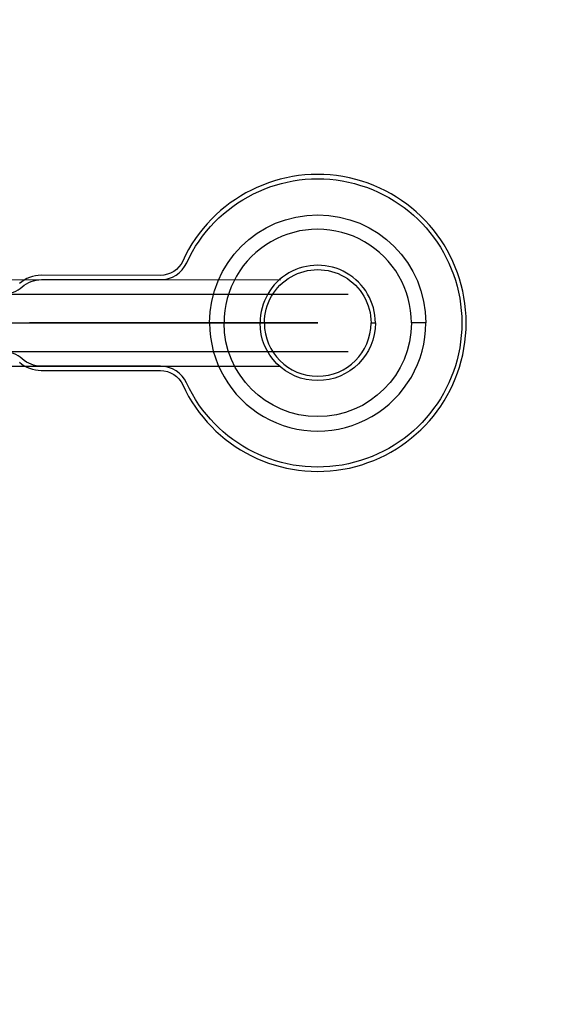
# Model space of a CAD drawing. Extents: x -63500 to 63500, y -63500 to 63500.
# Tile 252 of 256: x 34327 to 37994, y -20119 to -13289. Entities that reach past the tile are written whole.
import ezdxf

# ---------------------------------------------------------------- set-up
doc = ezdxf.new("R2010")
doc.units = 13
doc.header["$MEASUREMENT"] = 0
for name, color, linetype in [('1_Metal', 2, 'Continuous'), ('2_Electrodes', 5, 'Continuous'), ('3_Outline', 4, 'Continuous')]:
    doc.layers.add(name, color=color, linetype=linetype)

msp = doc.modelspace()

# ---------------------------------------------------------------- linework, layer by layer
for p, q in [((28584.8, -15091.4), (36135.4, -15092.6)), ((28584.8, -15191.4), (36606.4, -15192.7)), ((33394.5, -15392.2), (36394.5, -15392.7)), ((36394.5, -15392.7), (34394.5, -15392.3)), ((36606.3, -15592.7), (28584.7, -15591.4)), ((28584.7, -15691.4), (36135.3, -15692.6))]:
    msp.add_line(p, q)
for radius in [50000, 47500, 45000]:
    msp.add_circle((0, 0), radius)
at = {"layer": '1_Metal'}
for points in [[(-50000, 0, 1), (50000, 0), (51000, 0, -1), (-51000, 0)], [(35644.5, -15392.6, -1), (37144.5, -15392.8), (37044.5, -15392.8, 1), (35744.5, -15392.6)], [(35644.5, -15392.6, 1), (37144.5, -15392.8), (37044.5, -15392.8, -1), (35744.5, -15392.6)]]:
    msp.add_lwpolyline(points, format="xyb", close=True, dxfattribs=at)
at = {"layer": '2_Electrodes'}
for points in [[(47500, 0, -1), (-47500, 0), (-51000, 0, 1), (51000, 0)], [(35994.5, -15392.6), (36024.5, -15392.6, -1), (36764.5, -15392.7), (36794.5, -15392.8, 1)], [(35994.5, -15392.6), (36024.5, -15392.6, 1), (36764.5, -15392.7), (36794.5, -15392.8, -1)]]:
    msp.add_lwpolyline(points, format="xyb", close=True, dxfattribs=at)
for points in [[(34212.8, -15192.3, 0.182676), (34345.1, -15142.3, -0.182676), (34477.4, -15092.4), (35303.6, -15092.5, 0.293253), (35485.5, -14975.9, -4.581742), (35485.3, -15809.2, 0.293253), (35303.5, -15692.5), (34477.3, -15692.4, -0.182676), (34345, -15642.3, 0.182676), (34212.7, -15592.3)], [(34325.1, -15664.8, 0.182676), (34477.3, -15722.4), (35303.5, -15722.5, -0.293253), (35458.1, -15821.7, 4.581742), (35458.2, -14963.4, -0.293253), (35303.6, -15062.5), (34477.4, -15062.4, 0.182676), (34325.2, -15119.8, -0.182676)]]:
    msp.add_lwpolyline(points, format="xyb", dxfattribs=at)
at = {"layer": '3_Outline'}
for points in [[(47500, 0, -1), (-47500, 0), (-51000, 0, 1), (51000, 0)], [(35994.5, -15392.6), (36024.5, -15392.6, -1), (36764.5, -15392.7), (36794.5, -15392.8, 1)], [(35994.5, -15392.6), (36024.5, -15392.6, 1), (36764.5, -15392.7), (36794.5, -15392.8, -1)]]:
    msp.add_lwpolyline(points, format="xyb", close=True, dxfattribs=at)
for points in [[(34212.8, -15192.3, 0.182676), (34345.1, -15142.3, -0.182676), (34477.4, -15092.4), (35303.6, -15092.5, 0.293253), (35485.5, -14975.9, -4.581742), (35485.3, -15809.2, 0.293253), (35303.5, -15692.5), (34477.3, -15692.4, -0.182676), (34345, -15642.3, 0.182676), (34212.7, -15592.3)], [(34325.1, -15664.8, 0.182676), (34477.3, -15722.4), (35303.5, -15722.5, -0.293253), (35458.1, -15821.7, 4.581742), (35458.2, -14963.4, -0.293253), (35303.6, -15062.5), (34477.4, -15062.4, 0.182676), (34325.2, -15119.8, -0.182676)]]:
    msp.add_lwpolyline(points, format="xyb", dxfattribs=at)

doc.saveas('drawing.dxf')
